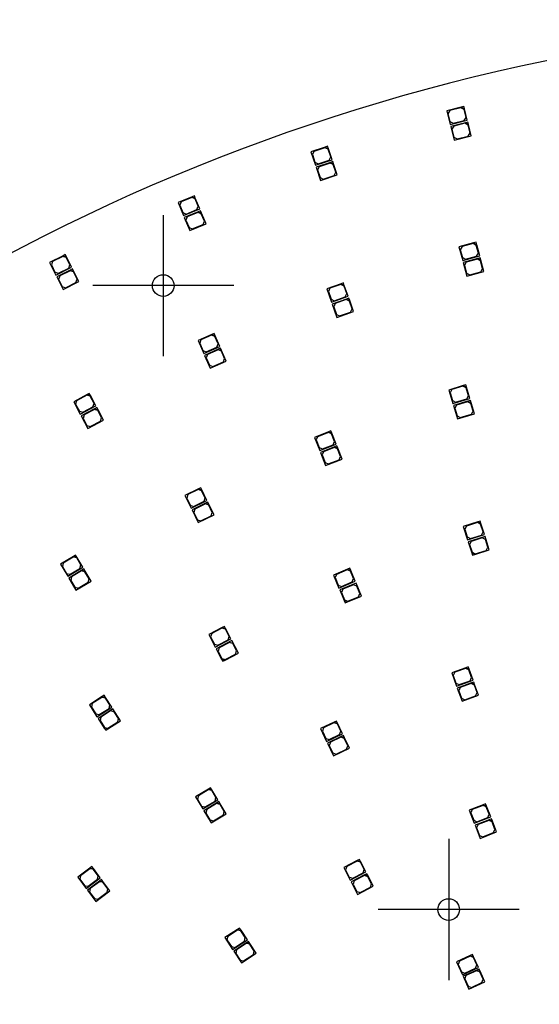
# Model space of a CAD drawing. Header units: millimetres. Extents: x 10 to 580, y 10 to 410.
# Tile 15 of 24: x 227 to 279, y 244 to 342. Entities that reach past the tile are written whole.
import ezdxf
from ezdxf.lldxf.tags import DXFTag

# ---------------------------------------------------------------- set-up
doc = ezdxf.new("R2010")
doc.units = ezdxf.units.MM
doc.layers.add('Default', color=7, linetype='Continuous')
doc.layers.add('RDLED_1-4_800MM_', color=7, linetype='Continuous')
tags = doc.linetypes.add('CENTER2', pattern=[28.575, 19.05, -3.175, 3.175, -3.175]).pattern_tags.tags
tags[10:11] = [DXFTag(74, 4), DXFTag(75, 0), DXFTag(340, '0'), DXFTag(46, 0.0), DXFTag(50, 0.0), DXFTag(44, 0.0), DXFTag(45, 0.0)]
tags[8:9] = [DXFTag(74, 4), DXFTag(75, 0), DXFTag(340, '0'), DXFTag(46, 0.0), DXFTag(50, 0.0), DXFTag(44, 0.0), DXFTag(45, 0.0)]
tags[6:7] = [DXFTag(74, 4), DXFTag(75, 0), DXFTag(340, '0'), DXFTag(46, 0.0), DXFTag(50, 0.0), DXFTag(44, 0.0), DXFTag(45, 0.0)]
tags[4:5] = [DXFTag(74, 4), DXFTag(75, 0), DXFTag(340, '0'), DXFTag(46, 0.0), DXFTag(50, 0.0), DXFTag(44, 0.0), DXFTag(45, 0.0)]

# ---------------------------------------------------------------- blocks, each defined once
blk = doc.blocks.new('SEANNOT_GROUP4')
at = {"layer": 'Default', "color": 7, "linetype": 'CENTER2'}
for p, q in [((241.401, 322.38), (241.401, 308.38)), ((248.401, 315.38), (234.401, 315.38))]:
    blk.add_line(p, q, dxfattribs=at)
blk = doc.blocks.new('SEANNOT_GROUP7')
at = {"layer": 'Default', "color": 7, "linetype": 'CENTER2'}
for p, q in [((269.74, 260.46), (269.74, 246.46)), ((276.74, 253.46), (262.74, 253.46))]:
    blk.add_line(p, q, dxfattribs=at)
blk = doc.blocks.new('SE')
at = {"layer": 'RDLED_1-4_800MM_', "color": 7, "linetype": 'Continuous'}
for p, q in [((270.994, 333.09), (269.542, 332.715)), ((269.542, 332.715), (269.893, 331.359)), ((269.845, 332.741), (269.665, 332.437)), ((269.665, 332.437), (269.866, 331.662)), ((270.958, 333.03), (269.845, 332.741)), ((271.263, 332.85), (270.958, 333.03)), ((271.236, 333.153), (270.994, 333.09)), ((270.994, 333.09), (271.299, 332.911)), ((271.299, 332.911), (271.236, 333.153)), ((271.463, 332.076), (271.263, 332.85)), ((271.587, 331.798), (271.299, 332.911)), ((269.866, 331.662), (270.171, 331.483)), ((269.893, 331.359), (271.587, 331.798)), ((271.395, 331.542), (269.943, 331.166)), ((270.171, 331.483), (271.284, 331.771)), ((271.359, 331.481), (270.246, 331.192)), ((271.284, 331.771), (271.463, 332.076)), ((271.664, 331.301), (271.359, 331.481)), ((271.637, 331.604), (271.395, 331.542)), ((271.395, 331.542), (271.7, 331.362)), ((271.7, 331.362), (271.637, 331.604)), ((271.864, 330.527), (271.664, 331.301)), ((271.988, 330.249), (271.7, 331.362)), ((269.943, 331.166), (270.294, 329.81)), ((270.246, 331.192), (270.066, 330.888)), ((270.066, 330.888), (270.267, 330.113)), ((271.685, 330.222), (271.864, 330.527)), ((270.267, 330.113), (270.572, 329.934)), ((270.294, 329.81), (271.988, 330.249)), ((270.572, 329.934), (271.685, 330.222)), ((257.487, 329.122), (256.065, 328.644)), ((256.065, 328.644), (256.511, 327.317)), ((256.365, 328.693), (256.208, 328.376)), ((256.208, 328.376), (256.463, 327.618)), ((257.455, 329.059), (256.365, 328.693)), ((257.772, 328.902), (257.455, 329.059)), ((257.724, 329.202), (257.487, 329.122)), ((257.487, 329.122), (257.803, 328.965)), ((257.803, 328.965), (257.724, 329.202)), ((258.027, 328.144), (257.772, 328.902)), ((258.17, 327.875), (257.803, 328.965)), ((256.463, 327.618), (256.78, 327.46)), ((256.511, 327.317), (258.17, 327.875)), ((257.997, 327.606), (256.575, 327.128)), ((256.78, 327.46), (257.87, 327.827)), ((257.965, 327.543), (256.875, 327.176)), ((257.87, 327.827), (258.027, 328.144)), ((258.282, 327.385), (257.965, 327.543)), ((258.234, 327.686), (257.997, 327.606)), ((257.997, 327.606), (258.313, 327.449)), ((258.313, 327.449), (258.234, 327.686)), ((258.537, 326.627), (258.282, 327.385)), ((258.68, 326.359), (258.313, 327.449)), ((256.575, 327.128), (257.021, 325.801)), ((256.875, 327.176), (256.718, 326.859)), ((256.718, 326.859), (256.973, 326.101)), ((257.021, 325.801), (258.68, 326.359)), ((258.38, 326.31), (258.537, 326.627)), ((256.973, 326.101), (257.29, 325.944)), ((257.29, 325.944), (258.38, 326.31)), ((244.261, 324.19), (242.877, 323.612)), ((242.877, 323.612), (243.417, 322.32)), ((243.173, 323.681), (243.039, 323.354)), ((244.234, 324.125), (243.173, 323.681)), ((244.561, 323.99), (244.234, 324.125)), ((244.492, 324.286), (244.261, 324.19)), ((244.261, 324.19), (244.588, 324.056)), ((244.588, 324.056), (244.492, 324.286)), ((244.87, 323.252), (244.561, 323.99)), ((245.031, 322.995), (244.588, 324.056)), ((243.039, 323.354), (243.347, 322.616)), ((243.347, 322.616), (243.674, 322.482)), ((243.417, 322.32), (245.031, 322.995)), ((244.878, 322.714), (243.494, 322.135)), ((243.674, 322.482), (244.735, 322.925)), ((244.851, 322.648), (243.79, 322.205)), ((244.735, 322.925), (244.87, 323.252)), ((245.178, 322.514), (244.851, 322.648)), ((245.109, 322.81), (244.878, 322.714)), ((244.878, 322.714), (245.205, 322.579)), ((245.205, 322.579), (245.109, 322.81)), ((245.486, 321.776), (245.178, 322.514)), ((245.648, 321.518), (245.205, 322.579)), ((243.494, 322.135), (244.034, 320.844)), ((243.79, 322.205), (243.656, 321.878)), ((243.656, 321.878), (243.964, 321.14)), ((244.034, 320.844), (245.648, 321.518)), ((245.352, 321.449), (245.486, 321.776)), ((243.964, 321.14), (244.291, 321.006)), ((244.291, 321.006), (245.352, 321.449)), ((272.211, 319.61), (270.763, 319.216)), ((272.176, 319.548), (271.066, 319.247)), ((272.482, 319.372), (272.176, 319.548)), ((272.452, 319.675), (272.211, 319.61)), ((272.211, 319.61), (272.518, 319.434)), ((272.518, 319.434), (272.452, 319.675)), ((270.763, 319.216), (271.13, 317.865)), ((271.066, 319.247), (270.89, 318.94)), ((270.89, 318.94), (271.1, 318.168)), ((272.692, 318.6), (272.482, 319.372)), ((272.516, 318.294), (272.692, 318.6)), ((272.819, 318.324), (272.518, 319.434)), ((231.454, 318.345), (230.115, 317.669)), ((230.115, 317.669), (230.745, 316.419)), ((230.405, 317.76), (230.294, 317.424)), ((231.432, 318.277), (230.405, 317.76)), ((231.768, 318.167), (231.432, 318.277)), ((231.677, 318.457), (231.454, 318.345)), ((231.454, 318.345), (231.79, 318.234)), ((231.79, 318.234), (231.677, 318.457)), ((232.128, 317.452), (231.768, 318.167)), ((232.308, 317.207), (231.79, 318.234)), ((271.1, 318.168), (271.407, 317.992)), ((271.13, 317.865), (272.819, 318.324)), ((272.63, 318.066), (271.183, 317.672)), ((271.183, 317.672), (271.55, 316.321)), ((271.485, 317.703), (271.31, 317.396)), ((271.407, 317.992), (272.516, 318.294)), ((272.595, 318.004), (271.485, 317.703)), ((272.902, 317.828), (272.595, 318.004)), ((272.871, 318.131), (272.63, 318.066)), ((272.63, 318.066), (272.937, 317.89)), ((272.937, 317.89), (272.871, 318.131)), ((273.112, 317.056), (272.902, 317.828)), ((273.238, 316.78), (272.937, 317.89)), ((230.294, 317.424), (230.654, 316.71)), ((230.654, 316.71), (230.99, 316.599)), ((230.745, 316.419), (232.308, 317.207)), ((232.174, 316.916), (230.835, 316.241)), ((230.99, 316.599), (232.017, 317.117)), ((232.152, 316.849), (231.125, 316.331)), ((232.017, 317.117), (232.128, 317.452)), ((232.488, 316.738), (232.152, 316.849)), ((232.398, 317.028), (232.174, 316.916)), ((232.174, 316.916), (232.51, 316.805)), ((232.51, 316.805), (232.398, 317.028)), ((232.848, 316.024), (232.488, 316.738)), ((233.028, 315.778), (232.51, 316.805)), ((271.31, 317.396), (271.519, 316.624)), ((271.519, 316.624), (271.826, 316.448)), ((271.55, 316.321), (273.238, 316.78)), ((271.826, 316.448), (272.936, 316.75)), ((272.936, 316.75), (273.112, 317.056)), ((230.835, 316.241), (231.465, 314.99)), ((231.125, 316.331), (231.015, 315.995)), ((231.015, 315.995), (231.375, 315.281)), ((231.465, 314.99), (233.028, 315.778)), ((231.71, 315.17), (232.737, 315.688)), ((232.737, 315.688), (232.848, 316.024)), ((259.297, 315.638), (259.061, 315.554)), ((259.38, 315.402), (259.297, 315.638)), ((231.375, 315.281), (231.71, 315.17)), ((259.061, 315.554), (257.647, 315.054)), ((257.647, 315.054), (258.113, 313.734)), ((257.946, 315.107), (257.794, 314.788)), ((257.794, 314.788), (258.061, 314.034)), ((259.031, 315.49), (257.946, 315.107)), ((259.35, 315.338), (259.031, 315.49)), ((259.061, 315.554), (259.38, 315.402)), ((259.616, 314.584), (259.35, 315.338)), ((259.763, 314.318), (259.38, 315.402)), ((258.061, 314.034), (258.38, 313.881)), ((258.113, 313.734), (259.763, 314.318)), ((259.594, 314.046), (258.18, 313.546)), ((258.38, 313.881), (259.464, 314.265)), ((259.564, 313.982), (258.48, 313.599)), ((259.464, 314.265), (259.616, 314.584)), ((259.883, 313.83), (259.564, 313.982)), ((259.83, 314.129), (259.594, 314.046)), ((259.594, 314.046), (259.913, 313.893)), ((259.913, 313.893), (259.83, 314.129)), ((260.15, 313.075), (259.883, 313.83)), ((260.297, 312.809), (259.913, 313.893)), ((258.18, 313.546), (258.647, 312.226)), ((258.48, 313.599), (258.327, 313.28)), ((258.327, 313.28), (258.594, 312.525)), ((258.647, 312.226), (260.297, 312.809)), ((258.913, 312.373), (259.997, 312.756)), ((259.997, 312.756), (260.15, 313.075)), ((258.594, 312.525), (258.913, 312.373)), ((246.227, 310.521), (244.854, 309.917)), ((244.854, 309.917), (245.418, 308.635)), ((245.149, 309.992), (245.021, 309.662)), ((246.202, 310.455), (245.149, 309.992)), ((246.531, 310.327), (246.202, 310.455)), ((246.456, 310.622), (246.227, 310.521)), ((246.227, 310.521), (246.557, 310.393)), ((246.557, 310.393), (246.456, 310.622)), ((246.853, 309.595), (246.531, 310.327)), ((247.02, 309.34), (246.557, 310.393)), ((245.021, 309.662), (245.343, 308.93)), ((245.343, 308.93), (245.673, 308.802)), ((245.418, 308.635), (247.02, 309.34)), ((246.872, 309.056), (245.499, 308.452)), ((245.673, 308.802), (246.725, 309.265)), ((246.846, 308.99), (245.794, 308.527)), ((246.725, 309.265), (246.853, 309.595)), ((247.176, 308.862), (246.846, 308.99)), ((247.101, 309.157), (246.872, 309.056)), ((246.872, 309.056), (247.201, 308.928)), ((247.201, 308.928), (247.101, 309.157)), ((247.498, 308.13), (247.176, 308.862)), ((247.664, 307.876), (247.201, 308.928)), ((245.499, 308.452), (246.063, 307.171)), ((245.794, 308.527), (245.665, 308.198)), ((245.665, 308.198), (245.988, 307.466)), ((246.063, 307.171), (247.664, 307.876)), ((246.317, 307.337), (247.37, 307.801)), ((247.37, 307.801), (247.498, 308.13)), ((245.988, 307.466), (246.317, 307.337)), ((271.19, 305.449), (269.754, 305.017)), ((269.754, 305.017), (270.158, 303.676)), ((270.055, 305.055), (269.888, 304.744)), ((271.157, 305.387), (270.055, 305.055)), ((271.468, 305.22), (271.157, 305.387)), ((271.429, 305.522), (271.19, 305.449)), ((271.19, 305.449), (271.501, 305.282)), ((271.501, 305.282), (271.429, 305.522)), ((271.699, 304.454), (271.468, 305.22)), ((271.833, 304.181), (271.501, 305.282)), ((233.837, 304.561), (232.513, 303.856)), ((232.802, 303.953), (232.698, 303.615)), ((233.817, 304.493), (232.802, 303.953)), ((234.155, 304.39), (233.817, 304.493)), ((234.058, 304.678), (233.837, 304.561)), ((233.837, 304.561), (234.176, 304.458)), ((234.176, 304.458), (234.058, 304.678)), ((234.531, 303.684), (234.155, 304.39)), ((234.716, 303.442), (234.176, 304.458)), ((269.888, 304.744), (270.119, 303.978)), ((270.119, 303.978), (270.431, 303.811)), ((270.158, 303.676), (271.833, 304.181)), ((271.652, 303.918), (270.215, 303.485)), ((270.431, 303.811), (271.532, 304.142)), ((271.532, 304.142), (271.699, 304.454)), ((271.891, 303.99), (271.652, 303.918)), ((271.652, 303.918), (271.963, 303.75)), ((271.963, 303.75), (271.891, 303.99)), ((232.513, 303.856), (233.171, 302.62)), ((232.698, 303.615), (233.074, 302.909)), ((233.074, 302.909), (233.412, 302.805)), ((233.171, 302.62), (234.716, 303.442)), ((234.589, 303.148), (233.265, 302.444)), ((233.412, 302.805), (234.427, 303.346)), ((234.568, 303.081), (233.553, 302.54)), ((234.427, 303.346), (234.531, 303.684)), ((234.907, 302.977), (234.568, 303.081)), ((234.81, 303.266), (234.589, 303.148)), ((234.589, 303.148), (234.927, 303.045)), ((234.927, 303.045), (234.81, 303.266)), ((235.282, 302.271), (234.907, 302.977)), ((235.467, 302.03), (234.927, 303.045)), ((270.215, 303.485), (270.619, 302.144)), ((270.517, 303.523), (270.35, 303.212)), ((270.35, 303.212), (270.581, 302.446)), ((271.618, 303.855), (270.517, 303.523)), ((271.93, 303.688), (271.618, 303.855)), ((272.16, 302.922), (271.93, 303.688)), ((272.295, 302.649), (271.963, 303.75)), ((271.993, 302.61), (272.16, 302.922)), ((233.265, 302.444), (233.922, 301.208)), ((233.553, 302.54), (233.45, 302.202)), ((233.45, 302.202), (233.826, 301.496)), ((233.922, 301.208), (235.467, 302.03)), ((234.164, 301.393), (235.179, 301.933)), ((235.179, 301.933), (235.282, 302.271)), ((270.581, 302.446), (270.892, 302.279)), ((270.619, 302.144), (272.295, 302.649)), ((270.892, 302.279), (271.993, 302.61)), ((233.826, 301.496), (234.164, 301.393)), ((258.055, 300.958), (257.822, 300.866)), ((258.146, 300.725), (258.055, 300.958)), ((257.822, 300.866), (256.426, 300.316)), ((256.426, 300.316), (256.939, 299.014)), ((256.724, 300.38), (256.583, 300.056)), ((256.583, 300.056), (256.876, 299.311)), ((257.794, 300.801), (256.724, 300.38)), ((258.118, 300.66), (257.794, 300.801)), ((257.822, 300.866), (258.146, 300.725)), ((258.411, 299.916), (258.118, 300.66)), ((258.568, 299.655), (258.146, 300.725)), ((256.876, 299.311), (257.2, 299.17)), ((256.939, 299.014), (258.568, 299.655)), ((258.408, 299.377), (257.013, 298.828)), ((257.2, 299.17), (258.27, 299.592)), ((258.38, 299.313), (257.31, 298.891)), ((258.27, 299.592), (258.411, 299.916)), ((258.704, 299.172), (258.38, 299.313)), ((258.641, 299.469), (258.408, 299.377)), ((258.408, 299.377), (258.733, 299.237)), ((258.733, 299.237), (258.641, 299.469)), ((258.998, 298.427), (258.704, 299.172)), ((259.154, 298.167), (258.733, 299.237)), ((257.013, 298.828), (257.526, 297.525)), ((257.31, 298.891), (257.169, 298.567)), ((257.169, 298.567), (257.462, 297.823)), ((257.526, 297.525), (259.154, 298.167)), ((257.787, 297.682), (258.857, 298.103)), ((258.857, 298.103), (258.998, 298.427)), ((257.462, 297.823), (257.787, 297.682)), ((244.901, 295.208), (243.555, 294.545)), ((244.878, 295.141), (243.846, 294.633)), ((245.213, 295.027), (244.878, 295.141)), ((245.125, 295.318), (244.901, 295.208)), ((244.901, 295.208), (245.235, 295.094)), ((245.235, 295.094), (245.125, 295.318)), ((245.743, 294.062), (245.235, 295.094)), ((243.555, 294.545), (244.173, 293.289)), ((243.846, 294.633), (243.732, 294.298)), ((243.732, 294.298), (244.086, 293.58)), ((245.566, 294.309), (245.213, 295.027)), ((245.452, 293.974), (245.566, 294.309)), ((244.086, 293.58), (244.42, 293.466)), ((244.173, 293.289), (245.743, 294.062)), ((245.607, 293.772), (244.262, 293.109)), ((244.42, 293.466), (245.452, 293.974)), ((244.553, 293.197), (244.439, 292.862)), ((245.585, 293.705), (244.553, 293.197)), ((245.919, 293.591), (245.585, 293.705)), ((245.832, 293.883), (245.607, 293.772)), ((245.607, 293.772), (245.942, 293.658)), ((245.942, 293.658), (245.832, 293.883)), ((246.273, 292.874), (245.919, 293.591)), ((246.45, 292.627), (245.942, 293.658)), ((244.262, 293.109), (244.88, 291.853)), ((244.439, 292.862), (244.793, 292.145)), ((244.88, 291.853), (246.45, 292.627)), ((245.127, 292.031), (246.159, 292.539)), ((246.159, 292.539), (246.273, 292.874)), ((244.793, 292.145), (245.127, 292.031)), ((272.623, 291.928), (271.194, 291.472)), ((271.194, 291.472), (271.62, 290.138)), ((271.495, 291.516), (271.333, 291.201)), ((271.333, 291.201), (271.576, 290.439)), ((272.591, 291.865), (271.495, 291.516)), ((272.905, 291.703), (272.591, 291.865)), ((272.862, 292.004), (272.623, 291.928)), ((272.623, 291.928), (272.937, 291.766)), ((272.937, 291.766), (272.862, 292.004)), ((273.148, 290.941), (272.905, 291.703)), ((273.287, 290.67), (272.937, 291.766)), ((271.576, 290.439), (271.89, 290.277)), ((271.62, 290.138), (273.287, 290.67)), ((273.348, 290.479), (271.68, 289.948)), ((271.89, 290.277), (272.986, 290.626)), ((273.077, 290.341), (271.981, 289.991)), ((272.986, 290.626), (273.148, 290.941)), ((273.391, 290.178), (273.077, 290.341)), ((273.773, 289.146), (273.348, 290.479)), ((271.68, 289.948), (272.03, 288.852)), ((271.981, 289.991), (271.819, 289.677)), ((271.819, 289.677), (272.062, 288.915)), ((273.634, 289.416), (273.391, 290.178)), ((273.472, 289.102), (273.634, 289.416)), ((232.484, 288.502), (231.197, 287.73)), ((232.466, 288.433), (231.48, 287.842)), ((232.809, 288.347), (232.466, 288.433)), ((232.698, 288.63), (232.484, 288.502)), ((232.484, 288.502), (232.827, 288.416)), ((232.827, 288.416), (232.698, 288.63)), ((233.221, 287.661), (232.809, 288.347)), ((233.418, 287.429), (232.827, 288.416)), ((272.03, 288.852), (272.106, 288.614)), ((272.344, 288.69), (272.03, 288.852)), ((272.062, 288.915), (272.376, 288.753)), ((272.106, 288.614), (272.344, 288.69)), ((272.344, 288.69), (273.773, 289.146)), ((272.376, 288.753), (273.472, 289.102)), ((231.197, 287.73), (231.917, 286.53)), ((231.48, 287.842), (231.394, 287.499)), ((231.394, 287.499), (231.805, 286.813)), ((231.917, 286.53), (233.418, 287.429)), ((232.148, 286.727), (233.135, 287.318)), ((233.135, 287.318), (233.221, 287.661)), ((259.924, 287.329), (259.693, 287.233)), ((260.02, 287.098), (259.924, 287.329)), ((231.805, 286.813), (232.148, 286.727)), ((233.306, 287.129), (232.02, 286.358)), ((232.02, 286.358), (232.74, 285.157)), ((232.303, 286.469), (232.217, 286.126)), ((233.289, 287.061), (232.303, 286.469)), ((233.632, 286.975), (233.289, 287.061)), ((233.521, 287.258), (233.306, 287.129)), ((233.306, 287.129), (233.649, 287.043)), ((233.649, 287.043), (233.521, 287.258)), ((234.043, 286.289), (233.632, 286.975)), ((234.24, 286.057), (233.649, 287.043)), ((259.693, 287.233), (258.309, 286.654)), ((258.309, 286.654), (258.849, 285.362)), ((258.605, 286.724), (258.471, 286.397)), ((258.471, 286.397), (258.779, 285.659)), ((259.666, 287.167), (258.605, 286.724)), ((259.993, 287.033), (259.666, 287.167)), ((259.693, 287.233), (260.02, 287.098)), ((260.302, 286.295), (259.993, 287.033)), ((260.463, 286.037), (260.02, 287.098)), ((232.217, 286.126), (232.628, 285.44)), ((232.628, 285.44), (232.971, 285.354)), ((232.74, 285.157), (234.24, 286.057)), ((232.971, 285.354), (233.957, 285.946)), ((233.957, 285.946), (234.043, 286.289)), ((258.779, 285.659), (259.106, 285.524)), ((258.849, 285.362), (260.463, 286.037)), ((260.541, 285.853), (258.926, 285.178)), ((259.106, 285.524), (260.167, 285.968)), ((260.283, 285.691), (259.222, 285.247)), ((260.167, 285.968), (260.302, 286.295)), ((260.61, 285.557), (260.283, 285.691)), ((261.08, 284.561), (260.541, 285.853)), ((260.919, 284.818), (260.61, 285.557)), ((258.926, 285.178), (259.369, 284.117)), ((259.222, 285.247), (259.088, 284.92)), ((259.088, 284.92), (259.396, 284.182)), ((259.696, 283.983), (261.08, 284.561)), ((259.723, 284.048), (260.784, 284.491)), ((260.784, 284.491), (260.919, 284.818)), ((259.369, 284.117), (259.466, 283.886)), ((259.696, 283.983), (259.369, 284.117)), ((259.396, 284.182), (259.723, 284.048)), ((259.466, 283.886), (259.696, 283.983)), ((247.252, 281.446), (245.923, 280.75)), ((247.473, 281.562), (247.252, 281.446)), ((247.252, 281.446), (247.589, 281.341)), ((247.589, 281.341), (247.473, 281.562)), ((245.923, 280.75), (246.573, 279.51)), ((246.212, 280.845), (246.107, 280.507)), ((246.107, 280.507), (246.478, 279.799)), ((247.231, 281.379), (246.212, 280.845)), ((247.568, 281.273), (247.231, 281.379)), ((247.939, 280.565), (247.568, 281.273)), ((248.123, 280.322), (247.589, 281.341)), ((247.834, 280.227), (247.939, 280.565)), ((246.478, 279.799), (246.816, 279.693)), ((246.573, 279.51), (248.123, 280.322)), ((248.216, 280.145), (246.666, 279.333)), ((246.816, 279.693), (247.834, 280.227)), ((247.973, 279.961), (246.955, 279.428)), ((248.311, 279.856), (247.973, 279.961)), ((248.866, 278.905), (248.216, 280.145)), ((248.682, 279.148), (248.311, 279.856)), ((246.666, 279.333), (247.2, 278.314)), ((246.955, 279.428), (246.849, 279.09)), ((246.849, 279.09), (247.221, 278.382)), ((247.537, 278.209), (248.866, 278.905)), ((247.558, 278.276), (248.577, 278.81)), ((248.577, 278.81), (248.682, 279.148)), ((247.2, 278.314), (247.316, 278.093)), ((247.537, 278.209), (247.2, 278.314)), ((247.221, 278.382), (247.558, 278.276)), ((247.316, 278.093), (247.537, 278.209)), ((271.69, 277.543), (271.455, 277.458)), ((271.775, 277.308), (271.69, 277.543)), ((271.455, 277.458), (270.044, 276.948)), ((270.044, 276.948), (270.52, 275.631)), ((270.343, 277.003), (270.193, 276.683)), ((270.193, 276.683), (270.465, 275.93)), ((271.425, 277.394), (270.343, 277.003)), ((271.745, 277.243), (271.425, 277.394)), ((271.455, 277.458), (271.775, 277.308)), ((272.017, 276.491), (271.745, 277.243)), ((272.166, 276.226), (271.775, 277.308)), ((270.465, 275.93), (270.785, 275.78)), ((270.52, 275.631), (272.166, 276.226)), ((271.999, 275.953), (270.588, 275.443)), ((270.785, 275.78), (271.867, 276.171)), ((271.969, 275.889), (270.887, 275.498)), ((271.867, 276.171), (272.017, 276.491)), ((272.289, 275.739), (271.969, 275.889)), ((272.234, 276.038), (271.999, 275.953)), ((271.999, 275.953), (272.319, 275.803)), ((272.319, 275.803), (272.234, 276.038)), ((272.561, 274.986), (272.289, 275.739)), ((272.71, 274.721), (272.319, 275.803)), ((235.333, 274.585), (234.07, 273.775)), ((235.544, 274.719), (235.333, 274.585)), ((235.333, 274.585), (235.679, 274.509)), ((235.679, 274.509), (235.544, 274.719)), ((270.588, 275.443), (271.064, 274.126)), ((270.887, 275.498), (270.737, 275.178)), ((270.737, 275.178), (271.009, 274.426)), ((271.064, 274.126), (272.71, 274.721)), ((271.329, 274.275), (272.411, 274.666)), ((272.411, 274.666), (272.561, 274.986)), ((234.07, 273.775), (234.826, 272.597)), ((234.35, 273.895), (234.274, 273.55)), ((235.318, 274.515), (234.35, 273.895)), ((235.663, 274.44), (235.318, 274.515)), ((236.095, 273.766), (235.663, 274.44)), ((236.299, 273.541), (235.679, 274.509)), ((236.019, 273.421), (236.095, 273.766)), ((271.009, 274.426), (271.329, 274.275)), ((234.274, 273.55), (234.706, 272.876)), ((234.706, 272.876), (235.051, 272.8)), ((234.826, 272.597), (236.299, 273.541)), ((236.407, 273.372), (234.934, 272.428)), ((235.051, 272.8), (236.019, 273.421)), ((236.181, 273.168), (235.213, 272.548)), ((236.527, 273.093), (236.181, 273.168)), ((237.162, 272.194), (236.407, 273.372)), ((236.958, 272.419), (236.527, 273.093)), ((234.934, 272.428), (235.554, 271.46)), ((235.213, 272.548), (235.137, 272.203)), ((235.137, 272.203), (235.569, 271.529)), ((235.899, 271.384), (237.162, 272.194)), ((235.914, 271.453), (236.883, 272.074)), ((236.883, 272.074), (236.958, 272.419)), ((258.378, 272.06), (257.024, 271.415)), ((258.354, 271.994), (257.316, 271.499)), ((258.688, 271.875), (258.354, 271.994)), ((258.604, 272.168), (258.378, 272.06)), ((258.378, 272.06), (258.711, 271.942)), ((258.711, 271.942), (258.604, 272.168)), ((259.032, 271.153), (258.688, 271.875)), ((259.206, 270.904), (258.711, 271.942)), ((235.554, 271.46), (235.689, 271.249)), ((235.899, 271.384), (235.554, 271.46)), ((235.569, 271.529), (235.914, 271.453)), ((235.689, 271.249), (235.899, 271.384)), ((257.024, 271.415), (257.626, 270.151)), ((257.316, 271.499), (257.198, 271.166)), ((257.198, 271.166), (257.542, 270.443)), ((257.626, 270.151), (259.206, 270.904)), ((257.875, 270.325), (258.914, 270.82)), ((258.914, 270.82), (259.032, 271.153)), ((259.292, 270.723), (259.066, 270.616)), ((259.4, 270.498), (259.292, 270.723)), ((257.542, 270.443), (257.875, 270.325)), ((259.066, 270.616), (257.712, 269.971)), ((257.712, 269.971), (258.314, 268.707)), ((258.004, 270.054), (257.886, 269.721)), ((257.886, 269.721), (258.231, 268.999)), ((259.043, 270.549), (258.004, 270.054)), ((259.376, 270.431), (259.043, 270.549)), ((259.066, 270.616), (259.4, 270.498)), ((259.72, 269.709), (259.376, 270.431)), ((259.894, 269.46), (259.4, 270.498)), ((259.602, 269.376), (259.72, 269.709)), ((258.231, 268.999), (258.564, 268.881)), ((258.314, 268.707), (259.894, 269.46)), ((258.564, 268.881), (259.602, 269.376)), ((245.891, 265.41), (244.607, 264.636)), ((245.874, 265.342), (244.889, 264.748)), ((246.217, 265.257), (245.874, 265.342)), ((246.105, 265.539), (245.891, 265.41)), ((245.891, 265.41), (246.234, 265.325)), ((246.234, 265.325), (246.105, 265.539)), ((246.63, 264.572), (246.217, 265.257)), ((246.828, 264.341), (246.234, 265.325)), ((244.607, 264.636), (245.33, 263.437)), ((244.889, 264.748), (244.804, 264.405)), ((244.804, 264.405), (245.217, 263.72)), ((245.33, 263.437), (246.828, 264.341)), ((246.717, 264.04), (245.433, 263.266)), ((245.561, 263.635), (246.545, 264.228)), ((246.7, 263.972), (245.716, 263.378)), ((246.545, 264.228), (246.63, 264.572)), ((247.044, 263.887), (246.7, 263.972)), ((246.931, 264.169), (246.717, 264.04)), ((246.717, 264.04), (247.061, 263.955)), ((247.061, 263.955), (246.931, 264.169)), ((247.457, 263.201), (247.044, 263.887)), ((247.654, 262.97), (247.061, 263.955)), ((273.175, 263.863), (271.777, 263.321)), ((273.408, 263.953), (273.175, 263.863)), ((273.175, 263.863), (273.499, 263.72)), ((273.499, 263.72), (273.408, 263.953)), ((245.217, 263.72), (245.561, 263.635)), ((245.433, 263.266), (246.156, 262.067)), ((245.716, 263.378), (245.631, 263.035)), ((245.631, 263.035), (246.044, 262.349)), ((246.156, 262.067), (247.654, 262.97)), ((246.387, 262.264), (247.372, 262.858)), ((247.372, 262.858), (247.457, 263.201)), ((271.777, 263.321), (272.283, 262.016)), ((272.074, 263.383), (271.932, 263.059)), ((271.932, 263.059), (272.221, 262.313)), ((273.147, 263.798), (272.074, 263.383)), ((273.47, 263.655), (273.147, 263.798)), ((273.759, 262.91), (273.47, 263.655)), ((273.914, 262.648), (273.499, 263.72)), ((273.617, 262.586), (273.759, 262.91)), ((246.044, 262.349), (246.387, 262.264)), ((272.221, 262.313), (272.544, 262.171)), ((272.283, 262.016), (273.914, 262.648)), ((273.753, 262.371), (272.355, 261.829)), ((272.653, 261.891), (272.51, 261.567)), ((272.544, 262.171), (273.617, 262.586)), ((273.725, 262.306), (272.653, 261.891)), ((274.048, 262.164), (273.725, 262.306)), ((273.987, 262.461), (273.753, 262.371)), ((273.753, 262.371), (274.077, 262.228)), ((274.077, 262.228), (273.987, 262.461)), ((274.337, 261.418), (274.048, 262.164)), ((274.492, 261.156), (274.077, 262.228)), ((272.355, 261.829), (272.861, 260.524)), ((272.51, 261.567), (272.799, 260.821)), ((272.861, 260.524), (274.492, 261.156)), ((273.122, 260.679), (274.195, 261.094)), ((274.195, 261.094), (274.337, 261.418)), ((272.799, 260.821), (273.122, 260.679)), ((260.665, 258.32), (259.331, 257.635)), ((260.644, 258.252), (259.621, 257.727)), ((260.98, 258.144), (260.644, 258.252)), ((260.888, 258.434), (260.665, 258.32)), ((260.665, 258.32), (261.002, 258.211)), ((261.002, 258.211), (260.888, 258.434)), ((261.346, 257.432), (260.98, 258.144)), ((261.527, 257.188), (261.002, 258.211)), ((234.114, 257.572), (232.912, 256.675)), ((234.104, 257.502), (233.182, 256.814)), ((234.454, 257.451), (234.104, 257.502)), ((234.315, 257.721), (234.114, 257.572)), ((234.114, 257.572), (234.464, 257.521)), ((234.464, 257.521), (234.315, 257.721)), ((234.932, 256.809), (234.454, 257.451)), ((235.151, 256.599), (234.464, 257.521)), ((259.331, 257.635), (259.97, 256.389)), ((259.621, 257.727), (259.512, 257.391)), ((259.512, 257.391), (259.877, 256.679)), ((259.97, 256.389), (261.527, 257.188)), ((260.214, 256.571), (261.237, 257.096)), ((261.237, 257.096), (261.346, 257.432)), ((261.618, 257.01), (261.396, 256.896)), ((261.732, 256.788), (261.618, 257.01)), ((232.912, 256.675), (233.748, 255.553)), ((233.182, 256.814), (233.131, 256.465)), ((233.131, 256.465), (233.609, 255.823)), ((233.748, 255.553), (235.151, 256.599)), ((235.07, 256.289), (233.868, 255.392)), ((233.959, 255.772), (234.881, 256.459)), ((235.06, 256.219), (234.138, 255.532)), ((234.881, 256.459), (234.932, 256.809)), ((235.41, 256.168), (235.06, 256.219)), ((235.271, 256.438), (235.07, 256.289)), ((235.07, 256.289), (235.42, 256.238)), ((235.42, 256.238), (235.271, 256.438)), ((235.888, 255.526), (235.41, 256.168)), ((236.108, 255.316), (235.42, 256.238)), ((259.877, 256.679), (260.214, 256.571)), ((261.396, 256.896), (260.061, 256.211)), ((260.061, 256.211), (260.7, 254.966)), ((260.351, 256.304), (260.243, 255.967)), ((261.374, 256.829), (260.351, 256.304)), ((261.711, 256.721), (261.374, 256.829)), ((261.396, 256.896), (261.732, 256.788)), ((262.076, 256.009), (261.711, 256.721)), ((262.257, 255.765), (261.732, 256.788)), ((261.968, 255.672), (262.076, 256.009)), ((233.609, 255.823), (233.959, 255.772)), ((233.868, 255.392), (234.704, 254.27)), ((234.138, 255.532), (234.087, 255.182)), ((234.087, 255.182), (234.565, 254.54)), ((234.704, 254.27), (236.108, 255.316)), ((234.915, 254.489), (235.837, 255.177)), ((235.837, 255.177), (235.888, 255.526)), ((260.243, 255.967), (260.608, 255.256)), ((260.608, 255.256), (260.944, 255.147)), ((260.7, 254.966), (262.257, 255.765)), ((260.944, 255.147), (261.968, 255.672)), ((234.565, 254.54), (234.915, 254.489)), ((248.778, 251.489), (247.523, 250.669)), ((248.764, 251.42), (247.801, 250.791)), ((249.11, 251.348), (248.764, 251.42)), ((248.988, 251.626), (248.778, 251.489)), ((248.778, 251.489), (249.125, 251.417)), ((249.125, 251.417), (248.988, 251.626)), ((249.547, 250.678), (249.11, 251.348)), ((249.753, 250.454), (249.125, 251.417)), ((247.523, 250.669), (248.288, 249.497)), ((247.801, 250.791), (247.729, 250.445)), ((247.729, 250.445), (248.166, 249.775)), ((248.288, 249.497), (249.753, 250.454)), ((249.653, 250.15), (248.398, 249.33)), ((248.512, 249.703), (249.475, 250.332)), ((249.475, 250.332), (249.547, 250.678)), ((249.863, 250.286), (249.653, 250.15)), ((249.653, 250.15), (249.999, 250.077)), ((249.999, 250.077), (249.863, 250.286)), ((248.166, 249.775), (248.512, 249.703)), ((248.398, 249.33), (249.163, 248.157)), ((248.676, 249.452), (248.603, 249.106)), ((249.639, 250.081), (248.676, 249.452)), ((249.985, 250.008), (249.639, 250.081)), ((250.422, 249.338), (249.985, 250.008)), ((250.628, 249.114), (249.999, 250.077)), ((250.35, 248.992), (250.422, 249.338)), ((248.603, 249.106), (249.041, 248.436)), ((249.041, 248.436), (249.387, 248.363)), ((249.163, 248.157), (250.628, 249.114)), ((249.387, 248.363), (250.35, 248.992)), ((271.883, 248.883), (270.517, 248.264)), ((270.517, 248.264), (271.096, 246.989)), ((270.811, 248.342), (270.687, 248.011)), ((271.858, 248.817), (270.811, 248.342)), ((272.189, 248.693), (271.858, 248.817)), ((272.111, 248.986), (271.883, 248.883)), ((271.883, 248.883), (272.214, 248.759)), ((272.214, 248.759), (272.111, 248.986)), ((272.52, 247.964), (272.189, 248.693)), ((272.689, 247.712), (272.214, 248.759)), ((270.687, 248.011), (271.017, 247.282)), ((271.017, 247.282), (271.348, 247.158)), ((271.096, 246.989), (272.689, 247.712)), ((272.531, 247.455), (271.165, 246.835)), ((271.348, 247.158), (272.396, 247.633)), ((272.506, 247.389), (271.459, 246.914)), ((272.396, 247.633), (272.52, 247.964)), ((272.837, 247.264), (272.506, 247.389)), ((272.759, 247.558), (272.531, 247.455)), ((272.531, 247.455), (272.862, 247.33)), ((272.862, 247.33), (272.759, 247.558)), ((273.168, 246.536), (272.837, 247.264)), ((273.337, 246.283), (272.862, 247.33)), ((271.165, 246.835), (271.744, 245.56)), ((271.459, 246.914), (271.335, 246.583)), ((271.335, 246.583), (271.665, 245.854)), ((271.744, 245.56), (273.337, 246.283)), ((273.043, 246.205), (273.168, 246.536)), ((271.665, 245.854), (271.996, 245.73)), ((271.996, 245.73), (273.043, 246.205))]:
    blk.add_line(p, q, dxfattribs=at)
for centre in [(241.401, 315.38), (269.74, 253.46)]:
    blk.add_circle(centre, 1.075, dxfattribs=at)
blk.add_arc((320, 141.302), 200.5, 91.0784, 178.9216, dxfattribs=at)

msp = doc.modelspace()

# ---------------------------------------------------------------- block references
at = {"layer": 'Default'}
for name in ['SE', 'SEANNOT_GROUP4', 'SEANNOT_GROUP7']:
    msp.add_blockref(name, (0, 0), dxfattribs=at)

doc.saveas('drawing.dxf')
